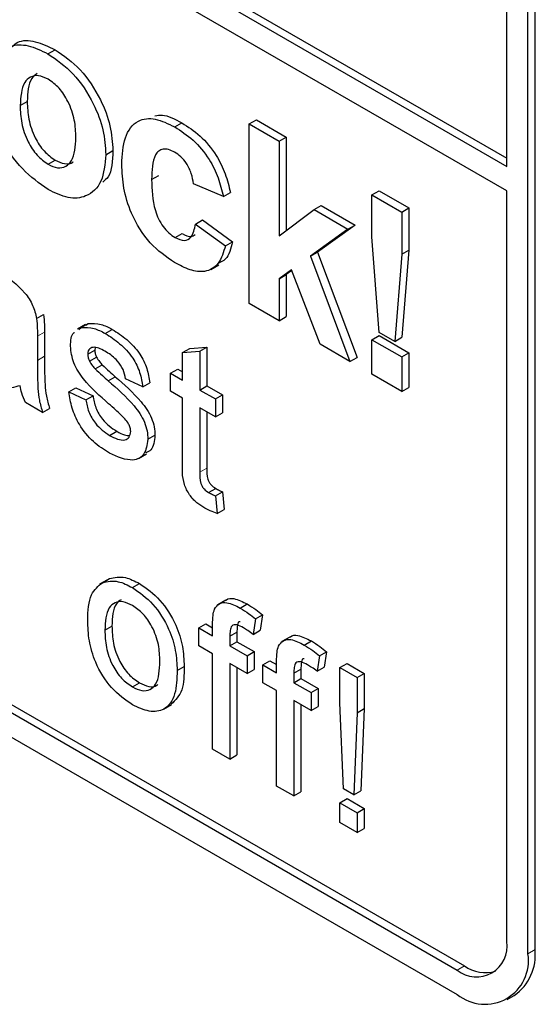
# Paper-space layout 'Blatt4' of a CAD drawing. Header units: millimetres. Extents: x 5 to 418, y 2 to 292.
# Tile 12 of 72: x 84.43 to 86.5, y 169.45 to 173.4. Entities that reach past the tile are written whole.
import ezdxf

# ---------------------------------------------------------------- set-up
doc = ezdxf.new("R2010")
doc.units = ezdxf.units.MM

psp = doc.layouts.new('Blatt4')

# ---------------------------------------------------------------- linework, layer by layer
at = {"color": 7, "linetype": 'Continuous', "lineweight": 25}
for p, q in [((75.6624, 178.9962), (86.3822, 172.8078)), ((75.6907, 179.0125), (86.3822, 172.8404)), ((86.3822, 172.7098), (75.6624, 178.8982)), ((72.0421, 177.6565), (86.1842, 169.4924)), ((75.6907, 175.6808), (86.2125, 169.6067)), ((75.6624, 175.6645), (86.1842, 169.5904)), ((86.3822, 172.8078), (86.3822, 174.2773)), ((86.467, 169.6557), (86.467, 174.2284)), ((86.4953, 169.6721), (86.4953, 174.2447)), ((84.5455, 173.259), (84.5738, 173.2753)), ((84.4342, 173.0515), (84.4625, 173.0678)), ((85.3516, 172.9779), (85.3799, 172.9942)), ((85.3799, 172.9942), (85.4996, 172.9252)), ((85.0531, 172.966), (85.0814, 172.9823)), ((85.3516, 172.2593), (85.3516, 172.9779)), ((85.3516, 172.9779), (85.4713, 172.9088)), ((85.4713, 172.9088), (85.4996, 172.9252)), ((85.4996, 172.9252), (85.4996, 172.5515)), ((85.4713, 172.9088), (85.4713, 172.5304)), ((84.7772, 172.8549), (84.8055, 172.8713)), ((84.5461, 172.8165), (84.5744, 172.8328)), ((84.9607, 172.7553), (84.989, 172.7717)), ((85.2479, 172.6877), (85.1282, 172.7384)), ((85.2479, 172.6877), (85.2762, 172.704)), ((85.8426, 172.6945), (85.8709, 172.7108)), ((85.8426, 172.6945), (85.9623, 172.6254)), ((85.8426, 172.5255), (85.8426, 172.6945)), ((85.8709, 172.7108), (85.9906, 172.6417)), ((86.3822, 169.7047), (86.3822, 172.7098)), ((85.6109, 172.6348), (85.6392, 172.6511)), ((85.6392, 172.6511), (85.7748, 172.5728)), ((85.9623, 172.6254), (85.9906, 172.6417)), ((85.9906, 172.6417), (85.9906, 172.4727)), ((85.4713, 172.5304), (85.6109, 172.6348)), ((85.6109, 172.6348), (85.7465, 172.5565)), ((85.9623, 172.6254), (85.9623, 172.4564)), ((85.1362, 172.5772), (85.1645, 172.5935)), ((85.1362, 172.5772), (85.2559, 172.4896)), ((85.1645, 172.5935), (85.2842, 172.506)), ((85.7748, 172.5728), (85.6246, 172.4648)), ((85.7465, 172.5565), (85.7748, 172.5728)), ((85.0547, 172.5229), (85.083, 172.5392)), ((85.7465, 172.5565), (85.5963, 172.4484)), ((85.8714, 172.1435), (85.8426, 172.5255)), ((85.2559, 172.4896), (85.2842, 172.506)), ((85.5963, 172.4484), (85.6246, 172.4648)), ((85.5963, 172.4484), (85.7545, 172.0268)), ((85.6246, 172.4648), (85.7828, 172.0431)), ((85.9623, 172.4564), (85.934, 172.1074)), ((85.9623, 172.4564), (85.9906, 172.4727)), ((85.9906, 172.4727), (85.9623, 172.1237)), ((85.1978, 172.3956), (85.2297, 172.414)), ((85.5206, 172.394), (85.4713, 172.3584)), ((85.4713, 172.3584), (85.4996, 172.3747)), ((85.5219, 172.3908), (85.4996, 172.3747)), ((85.4996, 172.3747), (85.4996, 172.2066)), ((85.6348, 172.0959), (85.5206, 172.394)), ((85.4713, 172.3584), (85.4713, 172.1903)), ((85.4713, 172.1903), (85.3516, 172.2593)), ((84.5, 172.1985), (84.5283, 172.2148)), ((85.4713, 172.1903), (85.4996, 172.2066)), ((84.6954, 172.1745), (84.6636, 172.1561)), ((84.6788, 172.1629), (84.707, 172.1792)), ((84.697, 172.1719), (84.707, 172.1792)), ((84.5033, 172.1285), (84.5033, 172.0315)), ((84.5316, 172.1449), (84.5316, 172.0478)), ((84.6687, 172.1556), (84.6788, 172.1629)), ((84.7749, 172.1392), (84.8032, 172.1555)), ((85.8426, 172.1141), (85.8709, 172.1304)), ((85.8709, 172.1304), (85.9906, 172.0613)), ((85.934, 172.1074), (85.8714, 172.1435)), ((85.934, 172.1074), (85.9623, 172.1237)), ((85.1131, 172.0791), (85.182, 172.0845)), ((85.1537, 172.0682), (85.182, 172.0845)), ((85.182, 172.0845), (85.182, 171.9289)), ((85.7545, 172.0268), (85.6348, 172.0959)), ((85.8426, 171.9759), (85.8426, 172.1141)), ((85.8426, 172.1141), (85.9623, 172.045)), ((84.7045, 172.0564), (84.7328, 172.0727)), ((84.7117, 172.0285), (84.74, 172.0448)), ((84.7344, 172.0827), (84.7328, 172.0727)), ((85.0848, 172.0627), (85.1131, 172.0791)), ((85.0848, 172.0627), (85.1537, 172.0682)), ((85.0848, 171.9523), (85.0848, 172.0627)), ((85.1537, 172.0682), (85.1537, 171.9126)), ((85.9623, 172.045), (85.9906, 172.0613)), ((85.9623, 172.045), (85.9623, 171.9068)), ((85.9906, 172.0613), (85.9906, 171.9231)), ((84.7344, 171.9972), (84.7627, 172.0136)), ((85.7545, 172.0268), (85.7828, 172.0431)), ((84.7865, 171.9498), (84.8148, 171.9661)), ((85.0366, 171.9802), (85.0649, 171.9965)), ((85.0366, 171.9086), (85.0366, 171.9802)), ((85.0366, 171.9802), (85.0848, 171.9523)), ((85.0649, 171.9965), (85.0848, 171.985)), ((85.9623, 171.9068), (85.8426, 171.9759)), ((84.925, 171.9253), (84.8561, 171.9571)), ((84.925, 171.9253), (84.9532, 171.9416)), ((85.1537, 171.9126), (85.182, 171.9289)), ((85.182, 171.9289), (85.244, 171.8931)), ((84.6287, 171.9054), (84.657, 171.9217)), ((84.6287, 171.9054), (84.6976, 171.8735)), ((84.657, 171.9217), (84.7259, 171.8899)), ((84.6976, 171.8735), (84.7259, 171.8899)), ((85.0848, 171.8807), (85.0366, 171.9086)), ((85.1537, 171.9126), (85.2157, 171.8768)), ((85.2157, 171.8768), (85.244, 171.8931)), ((85.244, 171.8931), (85.244, 171.8215)), ((85.9623, 171.9068), (85.9906, 171.9231)), ((84.524, 171.8226), (84.4551, 171.8624)), ((85.0848, 171.6263), (85.0848, 171.8807)), ((85.2157, 171.8768), (85.2157, 171.8052)), ((84.524, 171.8226), (84.5523, 171.8389)), ((85.2157, 171.8052), (85.1537, 171.841)), ((85.1537, 171.841), (85.1537, 171.5836)), ((85.182, 171.8246), (85.182, 171.6)), ((85.2157, 171.8052), (85.244, 171.8215)), ((84.7925, 171.7312), (84.8208, 171.7475)), ((84.9456, 171.7154), (84.9739, 171.7318)), ((84.9078, 171.6382), (84.9397, 171.6565)), ((85.1887, 171.5025), (85.217, 171.5189)), ((85.2157, 171.4889), (85.244, 171.5052)), ((85.244, 171.5052), (85.2509, 171.4345)), ((85.2157, 171.4889), (85.2226, 171.4182)), ((85.2226, 171.4182), (85.2509, 171.4345)), ((84.7837, 171.1531), (84.7519, 171.1348)), ((84.7636, 171.1412), (84.7919, 171.1575)), ((84.8838, 171.1216), (84.9121, 171.1379)), ((85.2572, 171.0715), (85.2254, 171.0532)), ((85.3153, 171.0396), (85.3436, 171.0559)), ((85.3763, 170.9965), (85.3665, 170.9344)), ((85.3763, 170.9965), (85.4046, 171.0129)), ((85.4046, 171.0129), (85.3948, 170.9508)), ((84.7734, 170.9509), (84.8017, 170.9672)), ((85.1495, 170.9603), (85.1778, 170.9766)), ((85.1495, 170.8887), (85.1495, 170.9603)), ((85.1495, 170.9603), (85.2046, 170.9285)), ((85.1778, 170.9766), (85.2046, 170.9611)), ((85.2046, 170.9285), (85.2046, 170.9746)), ((85.2735, 170.9271), (85.3018, 170.9434)), ((85.3018, 170.9434), (85.3018, 170.905)), ((85.3665, 170.9344), (85.3948, 170.9508)), ((85.2735, 170.9271), (85.2735, 170.8887)), ((85.2735, 170.8887), (85.3018, 170.905)), ((85.3018, 170.905), (85.3707, 170.8652)), ((85.5135, 170.9236), (85.4817, 170.9052)), ((85.5716, 170.8916), (85.5999, 170.908)), ((85.2046, 170.8568), (85.1495, 170.8887)), ((85.2735, 170.8887), (85.3424, 170.8489)), ((85.3424, 170.8489), (85.3707, 170.8652)), ((85.3707, 170.8652), (85.3707, 170.7936)), ((85.6326, 170.8486), (85.6609, 170.8649)), ((85.6609, 170.8649), (85.6511, 170.8028)), ((85.2046, 170.475), (85.2046, 170.8568)), ((85.3424, 170.8489), (85.3424, 170.7773)), ((85.4058, 170.8123), (85.4341, 170.8286)), ((85.4341, 170.8286), (85.4609, 170.8132)), ((85.4609, 170.7805), (85.4609, 170.8266)), ((85.6326, 170.8486), (85.6228, 170.7865)), ((85.0628, 170.7899), (85.091, 170.8063)), ((85.3424, 170.7773), (85.2735, 170.8171)), ((85.2735, 170.8171), (85.2735, 170.4352)), ((85.3018, 170.8007), (85.3018, 170.4515)), ((85.3424, 170.7773), (85.3707, 170.7936)), ((85.4058, 170.7407), (85.4058, 170.8123)), ((85.4058, 170.8123), (85.4609, 170.7805)), ((85.5298, 170.7791), (85.5581, 170.7955)), ((85.5581, 170.7955), (85.5581, 170.757)), ((85.6228, 170.7865), (85.6511, 170.8028)), ((85.7145, 170.8012), (85.7428, 170.8175)), ((85.7145, 170.6604), (85.7145, 170.8012)), ((85.7145, 170.8012), (85.7834, 170.7614)), ((85.7428, 170.8175), (85.8117, 170.7777)), ((85.5298, 170.7791), (85.5298, 170.7407)), ((85.5298, 170.7407), (85.5581, 170.757)), ((85.5581, 170.757), (85.627, 170.7173)), ((85.7834, 170.7614), (85.8117, 170.7777)), ((85.7834, 170.7614), (85.7834, 170.6207)), ((85.8117, 170.7777), (85.8117, 170.637)), ((84.8838, 170.7238), (84.9121, 170.7401)), ((85.4609, 170.7089), (85.4058, 170.7407)), ((85.4609, 170.327), (85.4609, 170.7089)), ((85.5298, 170.7407), (85.5987, 170.7009)), ((85.5987, 170.7009), (85.627, 170.7173)), ((85.627, 170.7173), (85.627, 170.6457)), ((85.5987, 170.6293), (85.5298, 170.6691)), ((85.5298, 170.6691), (85.5298, 170.2872)), ((85.5987, 170.7009), (85.5987, 170.6293)), ((85.0081, 170.6348), (85.0399, 170.6531)), ((85.5581, 170.6528), (85.5581, 170.3036)), ((85.5987, 170.6293), (85.627, 170.6457)), ((85.7283, 170.3158), (85.7145, 170.6604)), ((85.7834, 170.6207), (85.8117, 170.637)), ((85.8117, 170.637), (85.7979, 170.3083)), ((85.7834, 170.6207), (85.7696, 170.292)), ((85.2735, 170.4352), (85.2046, 170.475)), ((85.2735, 170.4352), (85.3018, 170.4515)), ((85.5298, 170.2872), (85.4609, 170.327)), ((85.7696, 170.292), (85.7283, 170.3158)), ((85.5298, 170.2872), (85.5581, 170.3036)), ((85.7145, 170.2602), (85.7428, 170.2765)), ((85.7428, 170.2765), (85.8117, 170.2367)), ((85.7696, 170.292), (85.7979, 170.3083)), ((85.7145, 170.2602), (85.7834, 170.2204)), ((85.7145, 170.1806), (85.7145, 170.2602)), ((85.7834, 170.2204), (85.8117, 170.2367)), ((85.8117, 170.2367), (85.8117, 170.1572)), ((85.7834, 170.2204), (85.7834, 170.1408)), ((85.7834, 170.1408), (85.7145, 170.1806)), ((85.7834, 170.1408), (85.8117, 170.1572)), ((86.3842, 169.4726), (86.4125, 169.4889))]:
    psp.add_line(p, q, dxfattribs=at)
at = {"color": 7, "linetype": 'Continuous', "lineweight": 18}
for p, q in [((84.5033, 172.1285), (84.5316, 172.1449)), ((84.5033, 172.0315), (84.5316, 172.0478)), ((85.1537, 171.5836), (85.182, 171.6)), ((86.467, 169.6557), (86.4953, 169.6721)), ((86.1842, 169.5904), (86.2125, 169.6067))]:
    psp.add_line(p, q, dxfattribs=at)
at = {"color": 7, "linetype": 'Continuous', "lineweight": 25}
for centre, radius, start, end in [((86.2615, 169.6851), 0.1223, 230.7967, 9.214), ((86.2946, 169.6278), 0.1747, 230.7967, 9.214), ((86.2993, 169.6504), 0.1972, 305.0133, 6.2988), ((86.2969, 169.7279), 0.1477, 235.1435, 285.9932)]:
    psp.add_arc(centre, radius, start, end, dxfattribs=at)
for points, knots in [([(84.3833, 173.2649), (84.3956, 173.2807), (84.422, 173.3149), (84.4944, 173.3131), (84.5473, 173.2879), (84.5738, 173.2753)], [0, 0, 0, 0, 0.30151, 0.650518, 1, 1, 1, 1]), ([(84.3145, 173.1279), (84.3188, 173.1646), (84.3273, 173.2379), (84.3865, 173.295), (84.4654, 173.2977), (84.5188, 173.2719), (84.5455, 173.259)], [0, 0, 0, 0, 0.2799501, 0.5591471, 0.779424, 1, 1, 1, 1]), ([(84.5738, 173.2753), (84.6085, 173.2513), (84.6778, 173.2034), (84.7553, 173.0852), (84.7995, 172.9689), (84.8035, 172.9038), (84.8055, 172.8713)], [0, 0, 0, 0, 0.279785, 0.559124, 0.779388, 1, 1, 1, 1]), ([(84.5455, 173.259), (84.5802, 173.235), (84.6495, 173.187), (84.727, 173.0689), (84.7713, 172.9526), (84.7752, 172.8875), (84.7772, 172.8549)], [0, 0, 0, 0, 0.279785, 0.559124, 0.779388, 1, 1, 1, 1]), ([(84.5461, 173.1573), (84.5331, 173.1634), (84.5071, 173.1754), (84.4745, 173.1678), (84.4396, 173.1356), (84.4364, 173.0862), (84.4342, 173.0515)], [0, 0, 0, 0, 0.186985, 0.373878, 0.561022, 1, 1, 1, 1]), ([(84.5019, 173.1796), (84.4942, 173.1737), (84.4665, 173.1525), (84.4642, 173.1033), (84.4625, 173.0678)], [0, 0, 0, 0, 0.278205, 1, 1, 1, 1]), ([(84.6576, 172.9236), (84.6567, 172.9465), (84.6549, 172.9921), (84.631, 173.0632), (84.5918, 173.1246), (84.5613, 173.1464), (84.5461, 173.1573)], [0, 0, 0, 0, 0.281043, 0.560553, 0.78042, 1, 1, 1, 1]), ([(84.5463, 172.7151), (84.511, 172.7401), (84.4405, 172.7899), (84.3579, 172.9093), (84.3192, 173.0291), (84.3161, 173.095), (84.3145, 173.1279)], [0, 0, 0, 0, 0.2801445, 0.5588988, 0.7790531, 1, 1, 1, 1]), ([(84.4342, 173.0515), (84.4351, 173.0285), (84.4369, 172.9826), (84.4607, 172.9112), (84.5002, 172.8494), (84.5308, 172.8275), (84.5461, 172.8165)], [0, 0, 0, 0, 0.2810154, 0.5604643, 0.7803935, 1, 1, 1, 1]), ([(84.4625, 173.0678), (84.4634, 173.0448), (84.4652, 172.999), (84.489, 172.9275), (84.5285, 172.8658), (84.5591, 172.8438), (84.5744, 172.8328)], [0, 0, 0, 0, 0.2810154, 0.5604643, 0.7803935, 1, 1, 1, 1]), ([(84.841, 172.8162), (84.8431, 172.8539), (84.8472, 172.929), (84.8979, 172.9956), (84.9738, 173.005), (85.0266, 172.979), (85.0531, 172.966)], [0, 0, 0, 0, 0.280707, 0.559643, 0.779504, 1, 1, 1, 1]), ([(84.974, 173.01), (84.9836, 173.012), (85.0152, 173.0186), (85.0543, 172.9972), (85.0814, 172.9823)], [0, 0, 0, 0, 0.305493, 1, 1, 1, 1]), ([(85.0531, 172.966), (85.0778, 172.9502), (85.1271, 172.9188), (85.1899, 172.8439), (85.2292, 172.7622), (85.2417, 172.7125), (85.2479, 172.6877)], [0, 0, 0, 0, 0.2804572, 0.5593369, 0.7793833, 1, 1, 1, 1]), ([(85.0814, 172.9823), (85.1061, 172.9666), (85.1554, 172.9351), (85.2182, 172.8602), (85.2575, 172.7785), (85.27, 172.7289), (85.2762, 172.704)], [0, 0, 0, 0, 0.2804572, 0.5593369, 0.7793833, 1, 1, 1, 1]), ([(84.5461, 172.8165), (84.5592, 172.8104), (84.5852, 172.7984), (84.618, 172.8061), (84.6523, 172.8392), (84.6554, 172.8888), (84.6576, 172.9236)], [0, 0, 0, 0, 0.1869298, 0.3738189, 0.560978, 1, 1, 1, 1]), ([(85.0521, 172.8652), (85.0442, 172.8692), (85.0283, 172.8772), (85.0062, 172.8785), (84.9882, 172.8706), (84.9626, 172.8386), (84.9616, 172.7923), (84.9607, 172.7553)], [0, 0, 0, 0, 0.125319, 0.250544, 0.375796, 0.501063, 1, 1, 1, 1]), ([(84.7772, 172.8549), (84.7738, 172.8168), (84.767, 172.7406), (84.7057, 172.6847), (84.628, 172.6754), (84.5735, 172.7019), (84.5463, 172.7151)], [0, 0, 0, 0, 0.279924, 0.559367, 0.779516, 1, 1, 1, 1]), ([(84.8055, 172.8713), (84.8042, 172.8305), (84.8024, 172.7759), (84.7727, 172.7517), (84.7652, 172.7455)], [0, 0, 0, 0, 0.746792, 1, 1, 1, 1]), ([(85.1282, 172.7384), (85.126, 172.7519), (85.1215, 172.779), (85.1028, 172.8186), (85.0776, 172.8486), (85.0606, 172.8597), (85.0521, 172.8652)], [0, 0, 0, 0, 0.280561, 0.559648, 0.7796, 1, 1, 1, 1]), ([(84.5744, 172.8328), (84.5872, 172.8271), (84.6128, 172.8156), (84.6377, 172.8178), (84.6459, 172.826), (84.6464, 172.8266)], [0, 0, 0, 0, 0.482219, 0.964333, 1, 1, 1, 1]), ([(85.0522, 172.423), (85.0186, 172.4462), (84.9514, 172.4927), (84.8785, 172.611), (84.8452, 172.7229), (84.8424, 172.7851), (84.841, 172.8162)], [0, 0, 0, 0, 0.279707, 0.558485, 0.778934, 1, 1, 1, 1]), ([(84.9607, 172.7553), (84.9615, 172.7149), (84.9624, 172.6643), (84.9873, 172.5979), (85.0058, 172.5665), (85.0292, 172.5397), (85.0462, 172.5285), (85.0547, 172.5229)], [0, 0, 0, 0, 0.499313, 0.62455, 0.749763, 0.874784, 1, 1, 1, 1]), ([(85.0547, 172.5229), (85.0672, 172.5172), (85.0922, 172.5058), (85.1257, 172.5246), (85.1322, 172.5572), (85.1362, 172.5772)], [0, 0, 0, 0, 0.28016, 0.558978, 1, 1, 1, 1]), ([(85.083, 172.5392), (85.0959, 172.5327), (85.1165, 172.5224), (85.13, 172.5319), (85.135, 172.5354)], [0, 0, 0, 0, 0.628112, 1, 1, 1, 1]), ([(85.2559, 172.4896), (85.2483, 172.4645), (85.2332, 172.4142), (85.1794, 172.3818), (85.1147, 172.3903), (85.0731, 172.4121), (85.0522, 172.423)], [0, 0, 0, 0, 0.280244, 0.559157, 0.779326, 1, 1, 1, 1]), ([(85.2842, 172.506), (85.2776, 172.4792), (85.2675, 172.4383), (85.2369, 172.4244), (85.2264, 172.4196)], [0, 0, 0, 0, 0.655166, 1, 1, 1, 1]), ([(84.3505, 172.3842), (84.3864, 172.3612), (84.4365, 172.3293), (84.4879, 172.252), (84.496, 172.2163), (84.5, 172.1985)], [0, 0, 0, 0, 0.559253, 0.779195, 1, 1, 1, 1]), ([(84.5283, 172.2148), (84.5294, 172.2015), (84.5316, 172.1776), (84.5316, 172.1549), (84.5316, 172.1449)], [0, 0, 0, 0, 0.559817, 1, 1, 1, 1]), ([(84.5, 172.1985), (84.5012, 172.1851), (84.5033, 172.1613), (84.5033, 172.1386), (84.5033, 172.1285)], [0, 0, 0, 0, 0.559817, 1, 1, 1, 1]), ([(84.6788, 172.1629), (84.6956, 172.1636), (84.7258, 172.1648), (84.7599, 172.147), (84.7749, 172.1392)], [0, 0, 0, 0, 0.558938, 1, 1, 1, 1]), ([(84.707, 172.1792), (84.7239, 172.1799), (84.7541, 172.1811), (84.7882, 172.1634), (84.8032, 172.1555)], [0, 0, 0, 0, 0.558938, 1, 1, 1, 1]), ([(84.6356, 172.0881), (84.6367, 172.1103), (84.6379, 172.1339), (84.6512, 172.143), (84.652, 172.1436)], [0, 0, 0, 0, 0.9416213, 1, 1, 1, 1]), ([(84.7749, 172.1392), (84.7942, 172.1267), (84.8327, 172.1018), (84.8843, 172.0478), (84.916, 171.9824), (84.922, 171.9443), (84.925, 171.9253)], [0, 0, 0, 0, 0.280737, 0.560427, 0.77945, 1, 1, 1, 1]), ([(84.8032, 172.1555), (84.8225, 172.1431), (84.861, 172.1181), (84.9126, 172.0641), (84.9443, 171.9987), (84.9502, 171.9607), (84.9532, 171.9416)], [0, 0, 0, 0, 0.280737, 0.560427, 0.77945, 1, 1, 1, 1]), ([(84.7885, 171.858), (84.7535, 171.8885), (84.7098, 171.9265), (84.6653, 171.9869), (84.6421, 172.0326), (84.6382, 172.066), (84.6356, 172.0881)], [0, 0, 0, 0, 0.5013208, 0.6265921, 0.7518172, 1, 1, 1, 1]), ([(84.5316, 172.0478), (84.5317, 172.025), (84.5318, 171.9876), (84.5332, 171.9348), (84.5376, 171.8882), (84.5474, 171.8554), (84.5523, 171.8389)], [0, 0, 0, 0, 0.340206, 0.560339, 0.780175, 1, 1, 1, 1]), ([(84.78, 172.0647), (84.7632, 172.0739), (84.7382, 172.0877), (84.7145, 172.0811), (84.7056, 172.07), (84.7049, 172.0609), (84.7045, 172.0564)], [0, 0, 0, 0, 0.49977, 0.749095, 0.874592, 1, 1, 1, 1]), ([(84.7045, 172.0564), (84.7049, 172.0513), (84.7056, 172.0423), (84.7098, 172.0327), (84.7117, 172.0285)], [0, 0, 0, 0, 0.559236, 1, 1, 1, 1]), ([(84.7328, 172.0727), (84.7332, 172.0677), (84.7339, 172.0586), (84.7381, 172.049), (84.74, 172.0448)], [0, 0, 0, 0, 0.559236, 1, 1, 1, 1]), ([(84.74, 172.0448), (84.7437, 172.0384), (84.7503, 172.0269), (84.7589, 172.0176), (84.7627, 172.0136)], [0, 0, 0, 0, 0.559084, 1, 1, 1, 1]), ([(84.8561, 171.9571), (84.8536, 171.9695), (84.8487, 171.9942), (84.8207, 172.0379), (84.7954, 172.0545), (84.78, 172.0647)], [0, 0, 0, 0, 0.280304, 0.560237, 1, 1, 1, 1]), ([(84.5033, 172.0315), (84.5034, 172.0087), (84.5035, 171.9713), (84.5049, 171.9185), (84.5094, 171.8719), (84.5191, 171.839), (84.524, 171.8226)], [0, 0, 0, 0, 0.340206, 0.560339, 0.780175, 1, 1, 1, 1]), ([(84.7117, 172.0285), (84.7154, 172.0221), (84.722, 172.0106), (84.7306, 172.0013), (84.7344, 171.9972)], [0, 0, 0, 0, 0.559084, 1, 1, 1, 1]), ([(84.7627, 172.0136), (84.7724, 172.0046), (84.7897, 171.9885), (84.8071, 171.9729), (84.8148, 171.9661)], [0, 0, 0, 0, 0.559965, 1, 1, 1, 1]), ([(84.7344, 171.9972), (84.7441, 171.9882), (84.7614, 171.9721), (84.7788, 171.9566), (84.7865, 171.9498)], [0, 0, 0, 0, 0.559965, 1, 1, 1, 1]), ([(84.8148, 171.9661), (84.8506, 171.9349), (84.8952, 171.8958), (84.9424, 171.8352), (84.961, 171.8006), (84.9723, 171.7645), (84.9734, 171.7427), (84.9739, 171.7318)], [0, 0, 0, 0, 0.500446, 0.625396, 0.750274, 0.875069, 1, 1, 1, 1]), ([(84.4344, 171.93), (84.4109, 171.9234), (84.3689, 171.9115), (84.3171, 171.9363), (84.2942, 171.9473)], [0, 0, 0, 0, 0.559971, 1, 1, 1, 1]), ([(84.4551, 171.8624), (84.4496, 171.8752), (84.4398, 171.898), (84.4361, 171.9202), (84.4344, 171.93)], [0, 0, 0, 0, 0.559697, 1, 1, 1, 1]), ([(84.7865, 171.9498), (84.8223, 171.9185), (84.867, 171.8795), (84.9141, 171.8189), (84.9327, 171.7843), (84.944, 171.7481), (84.9451, 171.7263), (84.9456, 171.7154)], [0, 0, 0, 0, 0.500446, 0.625396, 0.750274, 0.875069, 1, 1, 1, 1]), ([(84.7918, 171.66), (84.77, 171.6738), (84.7266, 171.7012), (84.671, 171.7678), (84.6399, 171.8412), (84.6324, 171.8839), (84.6287, 171.9054)], [0, 0, 0, 0, 0.280739, 0.559297, 0.779311, 1, 1, 1, 1]), ([(84.7259, 171.8899), (84.7286, 171.874), (84.7342, 171.8422), (84.7676, 171.7834), (84.8006, 171.7612), (84.8208, 171.7475)], [0, 0, 0, 0, 0.281314, 0.561069, 1, 1, 1, 1]), ([(84.6976, 171.8735), (84.7004, 171.8576), (84.7059, 171.8259), (84.7393, 171.7671), (84.7724, 171.7448), (84.7925, 171.7312)], [0, 0, 0, 0, 0.281314, 0.561069, 1, 1, 1, 1]), ([(84.8532, 171.7974), (84.8413, 171.8093), (84.82, 171.8306), (84.7981, 171.8496), (84.7885, 171.858)], [0, 0, 0, 0, 0.5597879, 1, 1, 1, 1]), ([(84.8767, 171.7471), (84.8763, 171.7519), (84.8755, 171.7614), (84.8672, 171.7799), (84.8585, 171.7908), (84.8532, 171.7974)], [0, 0, 0, 0, 0.279757, 0.5598387, 1, 1, 1, 1]), ([(84.7925, 171.7312), (84.8031, 171.7256), (84.8241, 171.7143), (84.852, 171.7102), (84.8724, 171.721), (84.8753, 171.7384), (84.8767, 171.7471)], [0, 0, 0, 0, 0.2811877, 0.5609523, 0.7810946, 1, 1, 1, 1]), ([(84.8208, 171.7475), (84.8315, 171.7415), (84.8494, 171.7312), (84.8655, 171.7307), (84.872, 171.7304)], [0, 0, 0, 0, 0.596492, 1, 1, 1, 1]), ([(84.9739, 171.7318), (84.9716, 171.7083), (84.9681, 171.6736), (84.9444, 171.6645), (84.9368, 171.6615)], [0, 0, 0, 0, 0.679034, 1, 1, 1, 1]), ([(84.9456, 171.7154), (84.9423, 171.6935), (84.9357, 171.6497), (84.878, 171.6211), (84.8245, 171.6453), (84.7918, 171.66)], [0, 0, 0, 0, 0.279926, 0.560038, 1, 1, 1, 1]), ([(85.174, 171.4394), (85.1632, 171.4461), (85.1416, 171.4595), (85.1105, 171.4918), (85.0808, 171.5545), (85.0831, 171.5966), (85.0848, 171.6263)], [0, 0, 0, 0, 0.187433, 0.373821, 0.559462, 1, 1, 1, 1]), ([(85.1537, 171.5836), (85.1528, 171.5692), (85.1517, 171.5511), (85.1624, 171.5269), (85.1729, 171.5124), (85.1824, 171.5065), (85.1887, 171.5025)], [0, 0, 0, 0, 0.499596, 0.625239, 0.750354, 1, 1, 1, 1]), ([(85.182, 171.6), (85.1811, 171.5855), (85.18, 171.5674), (85.1907, 171.5432), (85.2011, 171.5288), (85.2106, 171.5228), (85.217, 171.5189)], [0, 0, 0, 0, 0.499596, 0.625239, 0.750354, 1, 1, 1, 1]), ([(85.1887, 171.5025), (85.1937, 171.4998), (85.2028, 171.4949), (85.2118, 171.4907), (85.2157, 171.4889)], [0, 0, 0, 0, 0.559965, 1, 1, 1, 1]), ([(85.217, 171.5189), (85.222, 171.5161), (85.2311, 171.5112), (85.24, 171.5071), (85.244, 171.5052)], [0, 0, 0, 0, 0.559965, 1, 1, 1, 1]), ([(85.2226, 171.4182), (85.2136, 171.4213), (85.1976, 171.4269), (85.1812, 171.4356), (85.174, 171.4394)], [0, 0, 0, 0, 0.560078, 1, 1, 1, 1]), ([(84.7045, 170.9904), (84.706, 171.0285), (84.7088, 171.0963), (84.7469, 171.1275), (84.7636, 171.1412)], [0, 0, 0, 0, 0.560963, 1, 1, 1, 1]), ([(84.7636, 171.1412), (84.784, 171.1457), (84.8204, 171.1539), (84.8644, 171.1315), (84.8838, 171.1216)], [0, 0, 0, 0, 0.559033, 1, 1, 1, 1]), ([(84.7919, 171.1575), (84.8122, 171.162), (84.8487, 171.1702), (84.8927, 171.1478), (84.9121, 171.1379)], [0, 0, 0, 0, 0.559033, 1, 1, 1, 1]), ([(84.8838, 171.1216), (84.9121, 171.1017), (84.9685, 171.062), (85.0299, 170.9629), (85.0593, 170.8685), (85.0616, 170.8162), (85.0628, 170.7899)], [0, 0, 0, 0, 0.279556, 0.5586, 0.778991, 1, 1, 1, 1]), ([(84.9121, 171.1379), (84.9404, 171.118), (84.9968, 171.0783), (85.0582, 170.9792), (85.0875, 170.8849), (85.0899, 170.8325), (85.091, 170.8063)], [0, 0, 0, 0, 0.279556, 0.5586, 0.778991, 1, 1, 1, 1]), ([(84.8838, 171.05), (84.8712, 171.056), (84.846, 171.0681), (84.813, 171.0635), (84.7782, 171.0332), (84.7754, 170.9848), (84.7734, 170.9509)], [0, 0, 0, 0, 0.187137, 0.374025, 0.561097, 1, 1, 1, 1]), ([(84.8382, 171.073), (84.8314, 171.0682), (84.8047, 171.0491), (84.803, 171.0022), (84.8017, 170.9672)], [0, 0, 0, 0, 0.254643, 1, 1, 1, 1]), ([(85.2119, 171.0352), (85.2178, 171.0436), (85.2295, 171.0603), (85.2667, 171.0645), (85.2968, 171.0491), (85.3153, 171.0396)], [0, 0, 0, 0, 0.279458, 0.559661, 1, 1, 1, 1]), ([(85.2579, 171.0707), (85.2586, 171.0715), (85.2657, 171.0797), (85.2958, 171.0795), (85.3255, 171.0649), (85.3436, 171.0559)], [0, 0, 0, 0, 0.041167, 0.414036, 1, 1, 1, 1]), ([(84.9939, 170.826), (84.993, 170.8481), (84.9914, 170.8921), (84.9671, 170.9611), (84.9279, 171.019), (84.8985, 171.0397), (84.8838, 171.05)], [0, 0, 0, 0, 0.281064, 0.560316, 0.780174, 1, 1, 1, 1]), ([(85.2046, 170.9746), (85.2047, 170.9869), (85.2048, 171.0088), (85.2097, 171.0272), (85.2119, 171.0352)], [0, 0, 0, 0, 0.56037, 1, 1, 1, 1]), ([(85.3153, 171.0396), (85.3268, 171.0324), (85.3473, 171.0196), (85.3674, 171.0036), (85.3763, 170.9965)], [0, 0, 0, 0, 0.559945, 1, 1, 1, 1]), ([(85.3436, 171.0559), (85.3551, 171.0488), (85.3756, 171.036), (85.3957, 171.0199), (85.4046, 171.0129)], [0, 0, 0, 0, 0.559945, 1, 1, 1, 1]), ([(84.8838, 170.6522), (84.855, 170.6724), (84.7974, 170.7126), (84.7349, 170.8146), (84.7078, 170.9105), (84.7056, 170.9638), (84.7045, 170.9904)], [0, 0, 0, 0, 0.279616, 0.558371, 0.778858, 1, 1, 1, 1]), ([(85.3149, 170.985), (85.3131, 170.9848), (85.3054, 170.9842), (85.303, 170.9654), (85.3022, 170.9507), (85.3018, 170.9434)], [0, 0, 0, 0, 0.1312844, 0.5649679, 1, 1, 1, 1]), ([(84.7734, 170.9509), (84.7742, 170.9285), (84.7759, 170.884), (84.799, 170.8139), (84.8391, 170.7552), (84.8689, 170.7342), (84.8838, 170.7238)], [0, 0, 0, 0, 0.281129, 0.560384, 0.780159, 1, 1, 1, 1]), ([(84.8017, 170.9672), (84.8025, 170.9449), (84.8042, 170.9003), (84.8273, 170.8302), (84.8674, 170.7715), (84.8972, 170.7506), (84.9121, 170.7401)], [0, 0, 0, 0, 0.281129, 0.560384, 0.780159, 1, 1, 1, 1]), ([(85.328, 170.9607), (85.3194, 170.9653), (85.3024, 170.9746), (85.28, 170.9721), (85.2742, 170.9498), (85.2738, 170.9347), (85.2735, 170.9271)], [0, 0, 0, 0, 0.281469, 0.5577195, 0.7785164, 1, 1, 1, 1]), ([(85.3665, 170.9344), (85.3594, 170.9398), (85.3466, 170.9494), (85.3337, 170.9572), (85.328, 170.9607)], [0, 0, 0, 0, 0.559924, 1, 1, 1, 1]), ([(85.4682, 170.8873), (85.4741, 170.8956), (85.4858, 170.9123), (85.523, 170.9166), (85.5531, 170.9011), (85.5716, 170.8916)], [0, 0, 0, 0, 0.279458, 0.559661, 1, 1, 1, 1]), ([(85.5141, 170.9227), (85.5149, 170.9235), (85.522, 170.9318), (85.5521, 170.9316), (85.5818, 170.9169), (85.5999, 170.908)], [0, 0, 0, 0, 0.041167, 0.414036, 1, 1, 1, 1]), ([(85.5999, 170.908), (85.6114, 170.9008), (85.6319, 170.888), (85.652, 170.872), (85.6609, 170.8649)], [0, 0, 0, 0, 0.559945, 1, 1, 1, 1]), ([(85.4609, 170.8266), (85.461, 170.8389), (85.4611, 170.8609), (85.466, 170.8792), (85.4682, 170.8873)], [0, 0, 0, 0, 0.56037, 1, 1, 1, 1]), ([(85.5716, 170.8916), (85.5831, 170.8845), (85.6036, 170.8717), (85.6237, 170.8556), (85.6326, 170.8486)], [0, 0, 0, 0, 0.559945, 1, 1, 1, 1]), ([(84.8838, 170.7238), (84.8966, 170.7177), (84.9221, 170.7056), (84.9549, 170.7113), (84.9895, 170.7427), (84.9921, 170.7916), (84.9939, 170.826)], [0, 0, 0, 0, 0.187044, 0.373945, 0.560983, 1, 1, 1, 1]), ([(85.5843, 170.8127), (85.5757, 170.8174), (85.5587, 170.8266), (85.5363, 170.8242), (85.5305, 170.8019), (85.5301, 170.7867), (85.5298, 170.7791)], [0, 0, 0, 0, 0.281469, 0.557719, 0.778516, 1, 1, 1, 1]), ([(85.5712, 170.837), (85.5694, 170.8369), (85.5617, 170.8362), (85.5593, 170.8174), (85.5585, 170.8028), (85.5581, 170.7955)], [0, 0, 0, 0, 0.131284, 0.564968, 1, 1, 1, 1]), ([(85.0628, 170.7899), (85.0618, 170.7567), (85.0599, 170.6905), (85.0179, 170.6298), (84.9524, 170.6205), (84.9067, 170.6416), (84.8838, 170.6522)], [0, 0, 0, 0, 0.281033, 0.559513, 0.779602, 1, 1, 1, 1]), ([(85.091, 170.8063), (85.0906, 170.7721), (85.0898, 170.7055), (85.0557, 170.671), (85.0391, 170.6542)], [0, 0, 0, 0, 0.5129153, 1, 1, 1, 1]), ([(85.6228, 170.7865), (85.6157, 170.7919), (85.6029, 170.8014), (85.59, 170.8093), (85.5843, 170.8127)], [0, 0, 0, 0, 0.559924, 1, 1, 1, 1]), ([(84.9121, 170.7401), (84.9247, 170.7343), (84.9498, 170.7228), (84.9754, 170.7239), (84.984, 170.7324), (84.9852, 170.7335)], [0, 0, 0, 0, 0.465388, 0.930416, 1, 1, 1, 1])]:
    psp.add_open_spline(points, degree=3, knots=knots, dxfattribs=at)

doc.saveas('drawing.dxf')
